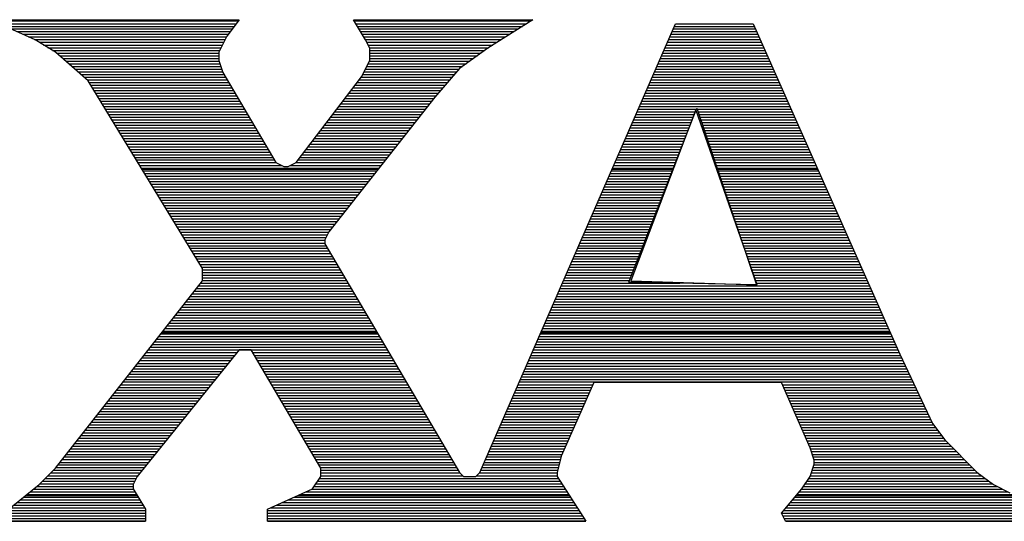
# Model space of a CAD drawing. Extents: x -10 to 137, y -26 to 192.
# Tile 12 of 78: x 26.74 to 28.81, y -10.11 to -9.06. Entities that reach past the tile are written whole.
import ezdxf

# ---------------------------------------------------------------- set-up
doc = ezdxf.new("R2010")
doc.units = 0
doc.layers.add('DF_TITLE_BLOCK', color=2, linetype='CONTINUOUS')

msp = doc.modelspace()

# ---------------------------------------------------------------- linework, layer by layer
at = {"layer": 'DF_TITLE_BLOCK'}
for points in [[(26.77145, -9.101836), (26.676962, -9.059164)], [(26.676962, -9.059164), (27.200202, -9.059164)], [(26.77145, -9.101836), (26.676962, -9.059164)], [(26.676962, -9.059164), (27.200202, -9.059164)], [(26.676962, -9.059164), (27.200202, -9.059164)], [(26.77145, -9.101836), (26.676962, -9.059164)], [(26.683058, -9.061704), (27.197916, -9.061704)], [(27.200202, -9.059164), (27.174294, -9.093454)], [(27.200202, -9.059164), (27.174294, -9.093454)], [(27.200202, -9.059164), (27.174294, -9.093454)], [(27.465632, -9.101836), (27.440232, -9.059164)], [(27.440232, -9.059164), (27.817422, -9.059164)], [(27.465632, -9.101836), (27.440232, -9.059164)], [(27.440232, -9.059164), (27.817422, -9.059164)], [(27.440232, -9.059164), (27.817422, -9.059164)], [(27.465632, -9.101836), (27.440232, -9.059164)], [(27.441756, -9.061704), (27.81285, -9.061704)], [(27.817422, -9.059164), (27.722934, -9.119108)], [(27.817422, -9.059164), (27.722934, -9.119108)], [(27.817422, -9.059164), (27.722934, -9.119108)], [(26.695504, -9.067546), (27.193598, -9.067546)], [(26.70795, -9.073134), (27.189534, -9.073134)], [(26.720396, -9.078722), (27.185216, -9.078722)], [(26.732588, -9.08431), (27.181152, -9.08431)], [(27.445058, -9.067546), (27.80396, -9.067546)], [(27.448614, -9.073134), (27.795324, -9.073134)], [(27.451916, -9.078722), (27.786434, -9.078722)], [(27.455218, -9.08431), (27.777544, -9.08431)], [(27.705662, -10.010648), (28.117142, -9.067546)], [(27.705662, -10.010648), (28.117142, -9.067546)], [(27.705662, -10.010648), (28.117142, -9.067546)], [(28.11003, -9.08431), (28.287576, -9.08431)], [(28.11257, -9.078722), (28.285036, -9.078722)], [(28.114856, -9.073134), (28.282496, -9.073134)], [(28.117142, -9.067546), (28.28021, -9.067546)], [(28.117142, -9.067546), (28.28021, -9.067546)], [(28.117142, -9.067546), (28.28021, -9.067546)], [(28.28021, -9.067546), (28.58882, -9.761982)], [(28.28021, -9.067546), (28.58882, -9.761982)], [(28.28021, -9.067546), (28.58882, -9.761982)], [(26.745034, -9.089898), (27.176834, -9.089898)], [(26.75748, -9.095486), (27.173278, -9.095486)], [(26.769672, -9.101074), (27.170484, -9.101074)], [(26.814122, -9.127744), (26.77145, -9.101836)], [(26.814122, -9.127744), (26.77145, -9.101836)], [(26.814122, -9.127744), (26.77145, -9.101836)], [(26.779578, -9.106662), (27.16769, -9.106662)], [(27.174294, -9.093454), (27.157022, -9.127744)], [(27.174294, -9.093454), (27.157022, -9.127744)], [(27.174294, -9.093454), (27.157022, -9.127744)], [(27.45852, -9.089898), (27.768654, -9.089898)], [(27.461822, -9.095486), (27.759764, -9.095486)], [(27.465378, -9.101074), (27.751128, -9.101074)], [(27.474522, -9.119108), (27.465632, -9.101836)], [(27.474522, -9.119108), (27.465632, -9.101836)], [(27.474522, -9.119108), (27.465632, -9.101836)], [(27.468172, -9.106662), (27.742238, -9.106662)], [(28.100124, -9.106662), (28.297482, -9.106662)], [(28.102664, -9.101074), (28.295196, -9.101074)], [(28.10495, -9.095486), (28.292656, -9.095486)], [(28.10749, -9.089898), (28.290116, -9.089898)], [(26.788976, -9.112504), (27.164642, -9.112504)], [(26.79812, -9.118092), (27.162102, -9.118092)], [(26.807772, -9.12368), (27.159054, -9.12368)], [(27.470966, -9.112504), (27.733348, -9.112504)], [(27.47376, -9.118092), (27.724458, -9.118092)], [(27.474522, -9.144762), (27.474522, -9.119108)], [(27.474522, -9.144762), (27.474522, -9.119108)], [(27.474522, -9.144762), (27.474522, -9.119108)], [(27.474522, -9.12368), (27.71633, -9.12368)], [(27.722934, -9.119108), (27.66299, -9.162034)], [(27.722934, -9.119108), (27.66299, -9.162034)], [(27.722934, -9.119108), (27.66299, -9.162034)], [(28.092758, -9.12368), (28.305102, -9.12368)], [(28.095298, -9.118092), (28.302562, -9.118092)], [(28.097838, -9.112504), (28.300022, -9.112504)], [(26.882702, -9.187688), (26.814122, -9.127744)], [(26.882702, -9.187688), (26.814122, -9.127744)], [(26.882702, -9.187688), (26.814122, -9.127744)], [(26.816154, -9.129268), (27.157022, -9.129268)], [(26.822504, -9.134856), (27.157022, -9.134856)], [(26.829108, -9.140444), (27.157022, -9.140444)], [(26.835458, -9.146032), (27.15753, -9.146032)], [(27.157022, -9.127744), (27.157022, -9.144762)], [(27.157022, -9.127744), (27.157022, -9.144762)], [(27.157022, -9.127744), (27.157022, -9.144762)], [(27.157022, -9.144762), (27.165912, -9.170416)], [(27.157022, -9.144762), (27.165912, -9.170416)], [(27.157022, -9.144762), (27.165912, -9.170416)], [(27.45725, -9.179052), (27.474522, -9.144762)], [(27.45725, -9.179052), (27.474522, -9.144762)], [(27.45725, -9.179052), (27.474522, -9.144762)], [(27.47376, -9.146032), (27.685088, -9.146032)], [(27.474522, -9.129268), (27.70871, -9.129268)], [(27.474522, -9.134856), (27.700836, -9.134856)], [(27.474522, -9.140444), (27.692962, -9.140444)], [(28.082852, -9.146032), (28.315008, -9.146032)], [(28.085646, -9.140444), (28.312722, -9.140444)], [(28.087932, -9.134856), (28.309928, -9.134856)], [(28.090472, -9.129268), (28.307642, -9.129268)], [(26.841808, -9.15162), (27.159562, -9.15162)], [(26.848412, -9.157462), (27.16134, -9.157462)], [(26.854762, -9.16305), (27.163118, -9.16305)], [(26.861112, -9.168638), (27.16515, -9.168638)], [(27.46233, -9.168638), (27.657148, -9.168638)], [(27.465378, -9.16305), (27.661974, -9.16305)], [(27.467918, -9.157462), (27.66934, -9.157462)], [(27.470966, -9.15162), (27.677214, -9.15162)], [(27.66299, -9.162034), (27.611682, -9.221978)], [(27.66299, -9.162034), (27.611682, -9.221978)], [(27.66299, -9.162034), (27.611682, -9.221978)], [(28.0732, -9.168638), (28.325168, -9.168638)], [(28.07574, -9.16305), (28.322628, -9.16305)], [(28.078026, -9.157462), (28.320088, -9.157462)], [(28.080566, -9.15162), (28.317548, -9.15162)], [(26.867462, -9.174226), (27.167944, -9.174226)], [(26.874066, -9.179814), (27.171246, -9.179814)], [(26.880416, -9.185656), (27.174548, -9.185656)], [(27.122732, -9.581896), (26.882702, -9.187688)], [(27.122732, -9.581896), (26.882702, -9.187688)], [(27.122732, -9.581896), (26.882702, -9.187688)], [(27.165912, -9.170416), (27.277164, -9.359138)], [(27.165912, -9.170416), (27.277164, -9.359138)], [(27.165912, -9.170416), (27.277164, -9.359138)], [(27.32009, -9.359138), (27.45725, -9.179052)], [(27.32009, -9.359138), (27.45725, -9.179052)], [(27.32009, -9.359138), (27.45725, -9.179052)], [(27.452424, -9.185656), (27.64267, -9.185656)], [(27.456488, -9.179814), (27.647496, -9.179814)], [(27.459536, -9.174226), (27.652322, -9.174226)], [(28.065834, -9.185656), (28.332534, -9.185656)], [(28.068374, -9.179814), (28.329994, -9.179814)], [(28.07066, -9.174226), (28.327454, -9.174226)], [(26.884988, -9.191244), (27.178104, -9.191244)], [(26.888544, -9.196578), (27.181152, -9.196578)], [(26.891846, -9.20242), (27.184454, -9.20242)], [(26.895402, -9.208008), (27.18801, -9.208008)], [(27.435152, -9.208008), (27.623366, -9.208008)], [(27.43947, -9.20242), (27.628192, -9.20242)], [(27.443788, -9.196578), (27.633018, -9.196578)], [(27.448106, -9.191244), (27.637844, -9.191244)], [(28.055928, -9.208008), (28.34244, -9.208008)], [(28.058468, -9.20242), (28.340154, -9.20242)], [(28.061008, -9.196578), (28.337614, -9.196578)], [(28.063548, -9.191244), (28.335074, -9.191244)], [(26.898704, -9.213596), (27.191312, -9.213596)], [(26.90226, -9.219184), (27.194614, -9.219184)], [(26.905562, -9.224772), (27.197916, -9.224772)], [(26.908864, -9.230614), (27.201218, -9.230614)], [(27.611682, -9.221978), (27.38867, -9.504934)], [(27.611682, -9.221978), (27.38867, -9.504934)], [(27.611682, -9.221978), (27.38867, -9.504934)], [(27.418134, -9.230614), (27.604824, -9.230614)], [(27.422198, -9.224772), (27.609142, -9.224772)], [(27.426516, -9.219184), (27.613968, -9.219184)], [(27.430834, -9.213596), (27.61854, -9.213596)], [(28.046276, -9.230614), (28.3526, -9.230614)], [(28.048562, -9.224772), (28.35006, -9.224772)], [(28.051102, -9.219184), (28.34752, -9.219184)], [(28.053642, -9.213596), (28.34498, -9.213596)], [(26.91242, -9.236202), (27.20452, -9.236202)], [(26.915722, -9.24179), (27.207822, -9.24179)], [(26.919278, -9.247378), (27.211124, -9.247378)], [(27.40518, -9.247378), (27.591362, -9.247378)], [(27.409498, -9.24179), (27.595934, -9.24179)], [(27.413816, -9.236202), (27.600252, -9.236202)], [(28.019352, -9.610598), (28.1621, -9.244838)], [(28.160322, -9.247632), (28.023162, -9.607804)], [(28.160322, -9.247632), (28.023162, -9.607804)], [(28.03891, -9.247378), (28.161084, -9.247378)], [(28.04145, -9.24179), (28.35768, -9.24179)], [(28.043736, -9.236202), (28.354886, -9.236202)], [(28.288592, -9.616186), (28.160322, -9.247632)], [(28.288592, -9.616186), (28.160322, -9.247632)], [(28.1621, -9.244838), (28.28783, -9.616186)], [(28.162862, -9.247378), (28.359966, -9.247378)], [(26.92258, -9.252966), (27.214426, -9.252966)], [(26.926136, -9.258554), (27.217728, -9.258554)], [(26.929438, -9.264142), (27.22103, -9.264142)], [(26.932994, -9.26973), (27.224586, -9.26973)], [(27.387908, -9.26973), (27.573836, -9.26973)], [(27.392226, -9.264142), (27.578154, -9.264142)], [(27.396544, -9.258554), (27.582726, -9.258554)], [(27.400862, -9.252966), (27.587044, -9.252966)], [(28.029004, -9.26973), (28.152194, -9.26973)], [(28.031544, -9.264142), (28.15448, -9.264142)], [(28.03383, -9.258554), (28.156766, -9.258554)], [(28.03637, -9.252966), (28.159052, -9.252966)], [(28.164894, -9.252966), (28.362506, -9.252966)], [(28.166672, -9.258554), (28.365046, -9.258554)], [(28.168704, -9.264142), (28.367586, -9.264142)], [(28.170482, -9.26973), (28.370126, -9.26973)], [(26.936296, -9.275572), (27.227888, -9.275572)], [(26.939852, -9.28116), (27.230936, -9.28116)], [(26.943154, -9.286748), (27.234492, -9.286748)], [(26.946456, -9.292336), (27.237794, -9.292336)], [(27.37089, -9.292336), (27.556056, -9.292336)], [(27.375208, -9.286748), (27.560628, -9.286748)], [(27.379526, -9.28116), (27.564946, -9.28116)], [(27.383844, -9.275572), (27.569264, -9.275572)], [(28.019352, -9.292336), (28.143558, -9.292336)], [(28.021638, -9.286748), (28.145844, -9.286748)], [(28.024178, -9.28116), (28.14813, -9.28116)], [(28.026464, -9.275572), (28.150162, -9.275572)], [(28.172514, -9.275572), (28.372412, -9.275572)], [(28.174292, -9.28116), (28.375206, -9.28116)], [(28.176324, -9.286748), (28.377492, -9.286748)], [(28.178102, -9.292336), (28.380032, -9.292336)], [(26.950012, -9.297924), (27.241096, -9.297924)], [(26.953314, -9.303512), (27.244398, -9.303512)], [(26.95687, -9.3091), (27.2477, -9.3091)], [(27.357936, -9.3091), (27.542594, -9.3091)], [(27.362508, -9.303512), (27.547166, -9.303512)], [(27.366572, -9.297924), (27.551484, -9.297924)], [(28.011986, -9.3091), (28.136954, -9.3091)], [(28.014272, -9.303512), (28.13924, -9.303512)], [(28.016812, -9.297924), (28.141272, -9.297924)], [(28.180134, -9.297924), (28.382572, -9.297924)], [(28.181912, -9.303512), (28.385112, -9.303512)], [(28.183944, -9.3091), (28.387652, -9.3091)], [(26.960172, -9.314688), (27.251002, -9.314688)], [(26.963728, -9.32053), (27.254304, -9.32053)], [(26.96703, -9.326118), (27.257606, -9.326118)], [(26.970586, -9.331706), (27.261162, -9.331706)], [(27.340918, -9.331706), (27.525068, -9.331706)], [(27.345236, -9.326118), (27.529386, -9.326118)], [(27.349554, -9.32053), (27.533958, -9.32053)], [(27.353618, -9.314688), (27.538276, -9.314688)], [(28.00208, -9.331706), (28.128318, -9.331706)], [(28.004366, -9.326118), (28.13035, -9.326118)], [(28.006906, -9.32053), (28.132636, -9.32053)], [(28.009446, -9.314688), (28.134668, -9.314688)], [(28.185722, -9.314688), (28.389938, -9.314688)], [(28.187754, -9.32053), (28.392478, -9.32053)], [(28.189532, -9.326118), (28.395018, -9.326118)], [(28.191564, -9.331706), (28.397558, -9.331706)], [(26.973888, -9.337294), (27.26421, -9.337294)], [(26.977444, -9.342882), (27.267512, -9.342882)], [(26.980746, -9.348724), (27.271068, -9.348724)], [(26.984302, -9.354058), (27.27437, -9.354058)], [(27.3239, -9.354058), (27.507288, -9.354058)], [(27.328218, -9.348724), (27.51186, -9.348724)], [(27.332282, -9.342882), (27.516178, -9.342882)], [(27.3366, -9.337294), (27.520496, -9.337294)], [(27.992174, -9.354058), (28.119428, -9.354058)], [(27.994714, -9.348724), (28.121714, -9.348724)], [(27.997254, -9.342882), (28.123746, -9.342882)], [(27.99954, -9.337294), (28.126032, -9.337294)], [(28.193342, -9.337294), (28.400098, -9.337294)], [(28.195374, -9.342882), (28.402638, -9.342882)], [(28.197152, -9.348724), (28.404924, -9.348724)], [(28.199184, -9.354058), (28.407464, -9.354058)], [(26.987604, -9.359646), (27.278688, -9.359646)], [(26.990906, -9.365488), (27.289864, -9.365488)], [(26.994462, -9.371076), (27.49408, -9.371076)], [(26.995986, -9.373616), (27.492048, -9.373616)], [(27.277164, -9.359138), (27.294182, -9.367774)], [(27.277164, -9.359138), (27.294182, -9.367774)], [(27.277164, -9.359138), (27.294182, -9.367774)], [(27.294182, -9.367774), (27.303072, -9.367774)], [(27.294182, -9.367774), (27.303072, -9.367774)], [(27.294182, -9.367774), (27.303072, -9.367774)], [(27.303072, -9.367774), (27.32009, -9.359138)], [(27.303072, -9.367774), (27.32009, -9.359138)], [(27.303072, -9.367774), (27.32009, -9.359138)], [(27.30739, -9.365488), (27.498398, -9.365488)], [(27.318566, -9.359646), (27.50297, -9.359646)], [(27.983792, -9.373616), (28.112316, -9.373616)], [(27.984808, -9.371076), (28.112824, -9.371076)], [(27.987348, -9.365488), (28.114856, -9.365488)], [(27.989888, -9.359646), (28.117142, -9.359646)], [(28.200962, -9.359646), (28.410004, -9.359646)], [(28.202994, -9.365488), (28.412544, -9.365488)], [(28.20401, -9.373616), (28.416354, -9.373616)], [(28.204772, -9.371076), (28.415084, -9.371076)], [(26.997764, -9.376664), (27.489762, -9.376664)], [(27.00132, -9.382252), (27.48519, -9.382252)], [(27.004622, -9.38784), (27.480618, -9.38784)], [(27.008178, -9.393682), (27.4763, -9.393682)], [(27.975156, -9.393682), (28.103934, -9.393682)], [(27.977442, -9.38784), (28.10622, -9.38784)], [(27.979982, -9.382252), (28.108506, -9.382252)], [(27.982268, -9.376664), (28.110792, -9.376664)], [(28.206804, -9.376664), (28.41737, -9.376664)], [(28.208582, -9.382252), (28.420164, -9.382252)], [(28.210614, -9.38784), (28.42245, -9.38784)], [(28.212392, -9.393682), (28.42499, -9.393682)], [(27.01148, -9.39927), (27.471728, -9.39927)], [(27.015036, -9.404604), (27.46741, -9.404604)], [(27.018338, -9.410446), (27.463092, -9.410446)], [(27.021894, -9.416034), (27.45852, -9.416034)], [(27.96525, -9.416034), (28.095298, -9.416034)], [(27.96779, -9.410446), (28.09733, -9.410446)], [(27.970076, -9.404604), (28.099616, -9.404604)], [(27.972616, -9.39927), (28.101902, -9.39927)], [(28.214424, -9.39927), (28.42753, -9.39927)], [(28.216202, -9.404604), (28.43007, -9.404604)], [(28.218234, -9.410446), (28.43261, -9.410446)], [(28.220012, -9.416034), (28.434896, -9.416034)], [(27.025196, -9.421622), (27.454202, -9.421622)], [(27.028752, -9.42721), (27.44963, -9.42721)], [(27.032054, -9.432798), (27.445312, -9.432798)], [(27.957884, -9.432798), (28.088694, -9.432798)], [(27.960424, -9.42721), (28.09098, -9.42721)], [(27.962964, -9.421622), (28.093012, -9.421622)], [(28.222044, -9.421622), (28.43769, -9.421622)], [(28.223822, -9.42721), (28.439976, -9.42721)], [(28.225854, -9.432798), (28.442516, -9.432798)], [(27.03561, -9.43864), (27.440994, -9.43864)], [(27.038912, -9.444228), (27.436422, -9.444228)], [(27.042468, -9.449816), (27.432104, -9.449816)], [(27.04577, -9.455404), (27.427532, -9.455404)], [(27.947978, -9.455404), (28.079804, -9.455404)], [(27.950518, -9.449816), (28.08209, -9.449816)], [(27.953058, -9.444228), (28.084376, -9.444228)], [(27.955344, -9.43864), (28.086408, -9.43864)], [(28.227632, -9.43864), (28.445056, -9.43864)], [(28.229664, -9.444228), (28.447596, -9.444228)], [(28.231442, -9.449816), (28.450136, -9.449816)], [(28.233474, -9.455404), (28.452422, -9.455404)], [(27.049326, -9.460992), (27.423214, -9.460992)], [(27.052628, -9.46658), (27.418642, -9.46658)], [(27.056184, -9.472168), (27.414324, -9.472168)], [(27.059486, -9.477756), (27.409752, -9.477756)], [(27.938326, -9.477756), (28.071168, -9.477756)], [(27.940866, -9.472168), (28.073454, -9.472168)], [(27.943152, -9.46658), (28.075486, -9.46658)], [(27.945692, -9.460992), (28.077518, -9.460992)], [(28.235252, -9.460992), (28.454962, -9.460992)], [(28.237284, -9.46658), (28.457502, -9.46658)], [(28.239062, -9.472168), (28.460042, -9.472168)], [(28.241094, -9.477756), (28.462328, -9.477756)], [(27.063042, -9.483598), (27.405434, -9.483598)], [(27.066344, -9.489186), (27.400862, -9.489186)], [(27.0699, -9.494774), (27.396544, -9.494774)], [(27.93096, -9.494774), (28.064564, -9.494774)], [(27.933246, -9.489186), (28.066596, -9.489186)], [(27.935786, -9.483598), (28.068882, -9.483598)], [(28.242872, -9.483598), (28.465122, -9.483598)], [(28.244904, -9.489186), (28.467408, -9.489186)], [(28.246682, -9.494774), (28.469948, -9.494774)], [(27.073202, -9.500362), (27.392226, -9.500362)], [(27.076758, -9.50595), (27.387908, -9.50595)], [(27.08006, -9.511538), (27.385368, -9.511538)], [(27.083616, -9.517126), (27.38232, -9.517126)], [(27.38867, -9.504934), (27.380034, -9.521952)], [(27.38867, -9.504934), (27.380034, -9.521952)], [(27.38867, -9.504934), (27.380034, -9.521952)], [(27.921054, -9.517126), (28.055674, -9.517126)], [(27.923594, -9.511538), (28.05796, -9.511538)], [(27.92588, -9.50595), (28.059992, -9.50595)], [(27.92842, -9.500362), (28.062278, -9.500362)], [(28.248714, -9.500362), (28.472488, -9.500362)], [(28.250492, -9.50595), (28.475028, -9.50595)], [(28.252524, -9.511538), (28.477568, -9.511538)], [(28.254302, -9.517126), (28.479854, -9.517126)], [(27.086918, -9.522714), (27.380034, -9.522714)], [(27.090474, -9.528556), (27.380034, -9.528556)], [(27.093776, -9.534144), (27.38232, -9.534144)], [(27.097332, -9.539732), (27.385368, -9.539732)], [(27.380034, -9.521952), (27.380034, -9.530588)], [(27.380034, -9.521952), (27.380034, -9.530588)], [(27.380034, -9.521952), (27.380034, -9.530588)], [(27.380034, -9.530588), (27.66299, -10.010648)], [(27.380034, -9.530588), (27.66299, -10.010648)], [(27.380034, -9.530588), (27.66299, -10.010648)], [(27.911402, -9.539732), (28.047038, -9.539732)], [(27.913688, -9.534144), (28.04907, -9.534144)], [(27.916228, -9.528556), (28.051356, -9.528556)], [(27.918768, -9.522714), (28.053642, -9.522714)], [(28.256334, -9.522714), (28.482648, -9.522714)], [(28.258112, -9.528556), (28.484934, -9.528556)], [(28.260144, -9.534144), (28.487474, -9.534144)], [(28.261922, -9.539732), (28.490014, -9.539732)], [(27.100634, -9.54532), (27.38867, -9.54532)], [(27.103936, -9.550908), (27.392226, -9.550908)], [(27.107492, -9.55675), (27.395528, -9.55675)], [(27.110794, -9.562084), (27.398576, -9.562084)], [(27.901496, -9.562084), (28.038148, -9.562084)], [(27.903782, -9.55675), (28.04018, -9.55675)], [(27.906322, -9.550908), (28.042466, -9.550908)], [(27.908862, -9.54532), (28.044752, -9.54532)], [(28.263954, -9.54532), (28.492554, -9.54532)], [(28.265732, -9.550908), (28.495094, -9.550908)], [(28.267764, -9.55675), (28.49738, -9.55675)], [(28.269542, -9.562084), (28.49992, -9.562084)], [(27.11435, -9.567672), (27.402132, -9.567672)], [(27.117652, -9.573514), (27.405434, -9.573514)], [(27.121208, -9.579102), (27.408736, -9.579102)], [(27.122732, -9.607804), (27.122732, -9.581896)], [(27.122732, -9.607804), (27.122732, -9.581896)], [(27.122732, -9.607804), (27.122732, -9.581896)], [(27.89413, -9.579102), (28.031544, -9.579102)], [(27.89667, -9.573514), (28.03383, -9.573514)], [(27.898956, -9.567672), (28.036116, -9.567672)], [(28.271574, -9.567672), (28.50246, -9.567672)], [(28.273352, -9.573514), (28.505, -9.573514)], [(28.275384, -9.579102), (28.50754, -9.579102)], [(27.122732, -9.58469), (27.412038, -9.58469)], [(27.122732, -9.590278), (27.41534, -9.590278)], [(27.122732, -9.595866), (27.418642, -9.595866)], [(27.122732, -9.601708), (27.421944, -9.601708)], [(27.884224, -9.601708), (28.022654, -9.601708)], [(27.886764, -9.595866), (28.02494, -9.595866)], [(27.889304, -9.590278), (28.027226, -9.590278)], [(27.89159, -9.58469), (28.029258, -9.58469)], [(28.277162, -9.58469), (28.51008, -9.58469)], [(28.279194, -9.590278), (28.512366, -9.590278)], [(28.280972, -9.595866), (28.514906, -9.595866)], [(28.283004, -9.601708), (28.517446, -9.601708)], [(26.814122, -10.002012), (27.122732, -9.607804)], [(26.814122, -10.002012), (27.122732, -9.607804)], [(26.814122, -10.002012), (27.122732, -9.607804)], [(27.110032, -9.62406), (27.435152, -9.62406)], [(27.11435, -9.618472), (27.43185, -9.618472)], [(27.118922, -9.61263), (27.428548, -9.61263)], [(27.122732, -9.607296), (27.425246, -9.607296)], [(27.874572, -9.62406), (28.527606, -9.62406)], [(27.876858, -9.618472), (28.524812, -9.618472)], [(27.879398, -9.61263), (28.126032, -9.61263)], [(27.881684, -9.607296), (28.020622, -9.607296)], [(28.28783, -9.616186), (28.019352, -9.610598)], [(28.023162, -9.607804), (28.288592, -9.616186)], [(28.023162, -9.607804), (28.288592, -9.616186)], [(28.284782, -9.607296), (28.519986, -9.607296)], [(28.286814, -9.61263), (28.522526, -9.61263)], [(27.096824, -9.640824), (27.445058, -9.640824)], [(27.101142, -9.635236), (27.441756, -9.635236)], [(27.105714, -9.629648), (27.438454, -9.629648)], [(27.867206, -9.640824), (28.534972, -9.640824)], [(27.869492, -9.635236), (28.532432, -9.635236)], [(27.872032, -9.629648), (28.529892, -9.629648)], [(27.079298, -9.66343), (27.45852, -9.66343)], [(27.083616, -9.657842), (27.454964, -9.657842)], [(27.088188, -9.652254), (27.451662, -9.652254)], [(27.092506, -9.646666), (27.44836, -9.646666)], [(27.8573, -9.66343), (28.545132, -9.66343)], [(27.859586, -9.657842), (28.542338, -9.657842)], [(27.86238, -9.652254), (28.540052, -9.652254)], [(27.864666, -9.646666), (28.537512, -9.646666)], [(27.061772, -9.685782), (27.471728, -9.685782)], [(27.06609, -9.680194), (27.468426, -9.680194)], [(27.070408, -9.674606), (27.46487, -9.674606)], [(27.074726, -9.669018), (27.461568, -9.669018)], [(27.847394, -9.685782), (28.555038, -9.685782)], [(27.849934, -9.680194), (28.552498, -9.680194)], [(27.852474, -9.674606), (28.549958, -9.674606)], [(27.85476, -9.669018), (28.547418, -9.669018)], [(27.048564, -9.7028), (27.481634, -9.7028)], [(27.052882, -9.697212), (27.478332, -9.697212)], [(27.0572, -9.691624), (27.474776, -9.691624)], [(27.840282, -9.7028), (28.562404, -9.7028)], [(27.842568, -9.697212), (28.559864, -9.697212)], [(27.845108, -9.691624), (28.557578, -9.691624)], [(27.031038, -9.725152), (27.494842, -9.725152)], [(27.035102, -9.719564), (27.49154, -9.719564)], [(27.037642, -9.716516), (27.489762, -9.716516)], [(27.039674, -9.713976), (27.488238, -9.713976)], [(27.043992, -9.708388), (27.484936, -9.708388)], [(27.830376, -9.725152), (28.572564, -9.725152)], [(27.832662, -9.719564), (28.570024, -9.719564)], [(27.834186, -9.716516), (28.568754, -9.716516)], [(27.835202, -9.713976), (28.567484, -9.713976)], [(27.837742, -9.708388), (28.564944, -9.708388)], [(27.013258, -9.747758), (27.50805, -9.747758)], [(27.017576, -9.74217), (27.504748, -9.74217)], [(27.022148, -9.736582), (27.501446, -9.736582)], [(27.026466, -9.73074), (27.498144, -9.73074)], [(27.82047, -9.747758), (28.58247, -9.747758)], [(27.82301, -9.74217), (28.57993, -9.74217)], [(27.825296, -9.736582), (28.57739, -9.736582)], [(27.827836, -9.73074), (28.57485, -9.73074)], [(27.200202, -9.753346), (26.985572, -10.019284)], [(27.200202, -9.753346), (26.985572, -10.019284)], [(27.200202, -9.753346), (26.985572, -10.019284)], [(27.00005, -9.764776), (27.191058, -9.764776)], [(27.004368, -9.758934), (27.19563, -9.758934)], [(27.00894, -9.753346), (27.511352, -9.753346)], [(27.225602, -9.753346), (27.200202, -9.753346)], [(27.225602, -9.753346), (27.200202, -9.753346)], [(27.225602, -9.753346), (27.200202, -9.753346)], [(27.371652, -10.002012), (27.225602, -9.753346)], [(27.371652, -10.002012), (27.225602, -9.753346)], [(27.371652, -10.002012), (27.225602, -9.753346)], [(27.229158, -9.758934), (27.514654, -9.758934)], [(27.232206, -9.764776), (27.517956, -9.764776)], [(27.813104, -9.764776), (28.59009, -9.764776)], [(27.815644, -9.758934), (28.587296, -9.758934)], [(27.818184, -9.753346), (28.58501, -9.753346)], [(28.58882, -9.761982), (28.6574, -9.907778)], [(28.58882, -9.761982), (28.6574, -9.907778)], [(28.58882, -9.761982), (28.6574, -9.907778)], [(26.982524, -9.787128), (27.17277, -9.787128)], [(26.986842, -9.78154), (27.177342, -9.78154)], [(26.991414, -9.775698), (27.181914, -9.775698)], [(26.995732, -9.77011), (27.186486, -9.77011)], [(27.235508, -9.77011), (27.521258, -9.77011)], [(27.239064, -9.775698), (27.52456, -9.775698)], [(27.242112, -9.78154), (27.527862, -9.78154)], [(27.245414, -9.787128), (27.531164, -9.787128)], [(27.803198, -9.787128), (28.600758, -9.787128)], [(27.805738, -9.78154), (28.597964, -9.78154)], [(27.808278, -9.775698), (28.595424, -9.775698)], [(27.810818, -9.77011), (28.59263, -9.77011)], [(26.964744, -9.809734), (27.154736, -9.809734)], [(26.969316, -9.803892), (27.159308, -9.803892)], [(26.973634, -9.798304), (27.16388, -9.798304)], [(26.977952, -9.792716), (27.168452, -9.792716)], [(27.24897, -9.792716), (27.53472, -9.792716)], [(27.252018, -9.798304), (27.537768, -9.798304)], [(27.25532, -9.803892), (27.54107, -9.803892)], [(27.258622, -9.809734), (27.544626, -9.809734)], [(27.793546, -9.809734), (28.611172, -9.809734)], [(27.796086, -9.803892), (28.608632, -9.803892)], [(27.798372, -9.798304), (28.605838, -9.798304)], [(27.800912, -9.792716), (28.603298, -9.792716)], [(26.95179, -9.826498), (27.14102, -9.826498)], [(26.956108, -9.820656), (27.145592, -9.820656)], [(26.960426, -9.815322), (27.150164, -9.815322)], [(27.261924, -9.815322), (27.547928, -9.815322)], [(27.265226, -9.820656), (27.550976, -9.820656)], [(27.268528, -9.826498), (27.554532, -9.826498)], [(27.78618, -9.826498), (27.943914, -9.826498)], [(27.78872, -9.820656), (28.616506, -9.820656)], [(27.791006, -9.815322), (28.613712, -9.815322)], [(27.945692, -9.821926), (27.877112, -9.976358)], [(27.945692, -9.821926), (27.877112, -9.976358)], [(27.945692, -9.821926), (27.877112, -9.976358)], [(28.340154, -9.821926), (27.945692, -9.821926)], [(28.340154, -9.821926), (27.945692, -9.821926)], [(28.340154, -9.821926), (27.945692, -9.821926)], [(28.400352, -9.959086), (28.340154, -9.821926)], [(28.400352, -9.959086), (28.340154, -9.821926)], [(28.400352, -9.959086), (28.340154, -9.821926)], [(28.342186, -9.826498), (28.619046, -9.826498)], [(26.93401, -9.84885), (27.122986, -9.84885)], [(26.938328, -9.843262), (27.127558, -9.843262)], [(26.9429, -9.837674), (27.13213, -9.837674)], [(26.947218, -9.832086), (27.136448, -9.832086)], [(27.27183, -9.832086), (27.557834, -9.832086)], [(27.275132, -9.837674), (27.561136, -9.837674)], [(27.278434, -9.843262), (27.564438, -9.843262)], [(27.281736, -9.84885), (27.56774, -9.84885)], [(27.776274, -9.84885), (27.934008, -9.84885)], [(27.778814, -9.843262), (27.936294, -9.843262)], [(27.7811, -9.837674), (27.938834, -9.837674)], [(27.78364, -9.832086), (27.941374, -9.832086)], [(28.344726, -9.832086), (28.62184, -9.832086)], [(28.347012, -9.837674), (28.62438, -9.837674)], [(28.349552, -9.843262), (28.62692, -9.843262)], [(28.351838, -9.84885), (28.629714, -9.84885)], [(26.916484, -9.871456), (27.104952, -9.871456)], [(26.920802, -9.865868), (27.109524, -9.865868)], [(26.925374, -9.86028), (27.114096, -9.86028)], [(26.929692, -9.854692), (27.118414, -9.854692)], [(27.285038, -9.854692), (27.571042, -9.854692)], [(27.28834, -9.86028), (27.574344, -9.86028)], [(27.291642, -9.865868), (27.577646, -9.865868)], [(27.294944, -9.871456), (27.580948, -9.871456)], [(27.766622, -9.871456), (27.923848, -9.871456)], [(27.768908, -9.865868), (27.926388, -9.865868)], [(27.771448, -9.86028), (27.928928, -9.86028)], [(27.773988, -9.854692), (27.931214, -9.854692)], [(28.354378, -9.854692), (28.632254, -9.854692)], [(28.356918, -9.86028), (28.635048, -9.86028)], [(28.359458, -9.865868), (28.637588, -9.865868)], [(28.361744, -9.871456), (28.640382, -9.871456)], [(26.903276, -9.88822), (27.091236, -9.88822)], [(26.907594, -9.882632), (27.095808, -9.882632)], [(26.912166, -9.877044), (27.10038, -9.877044)], [(27.298246, -9.877044), (27.58425, -9.877044)], [(27.301548, -9.882632), (27.587552, -9.882632)], [(27.30485, -9.88822), (27.590854, -9.88822)], [(27.759002, -9.88822), (27.916482, -9.88822)], [(27.761796, -9.882632), (27.918768, -9.882632)], [(27.764082, -9.877044), (27.921308, -9.877044)], [(28.364284, -9.877044), (28.642922, -9.877044)], [(28.366824, -9.882632), (28.645716, -9.882632)], [(28.36911, -9.88822), (28.648256, -9.88822)], [(26.88575, -9.910826), (27.073202, -9.910826)], [(26.890068, -9.905238), (27.07752, -9.905238)], [(26.894386, -9.89965), (27.082092, -9.89965)], [(26.898704, -9.893808), (27.086664, -9.893808)], [(27.308152, -9.893808), (27.594156, -9.893808)], [(27.311454, -9.89965), (27.597458, -9.89965)], [(27.314756, -9.905238), (27.60076, -9.905238)], [(27.318058, -9.910826), (27.604062, -9.910826)], [(27.74935, -9.910826), (27.906322, -9.910826)], [(27.75189, -9.905238), (27.908862, -9.905238)], [(27.754176, -9.89965), (27.911402, -9.89965)], [(27.756716, -9.893808), (27.913942, -9.893808)], [(28.37165, -9.893808), (28.650796, -9.893808)], [(28.373936, -9.89965), (28.65359, -9.89965)], [(28.37673, -9.905238), (28.65613, -9.905238)], [(28.379016, -9.910826), (28.659686, -9.910826)], [(28.6574, -9.907778), (28.683054, -9.942068)], [(28.6574, -9.907778), (28.683054, -9.942068)], [(28.6574, -9.907778), (28.683054, -9.942068)], [(26.86797, -9.933178), (27.054914, -9.933178)], [(26.872542, -9.92759), (27.059486, -9.92759)], [(26.87686, -9.922002), (27.064058, -9.922002)], [(26.881178, -9.916414), (27.06863, -9.916414)], [(27.32136, -9.916414), (27.607364, -9.916414)], [(27.324662, -9.922002), (27.61092, -9.922002)], [(27.327964, -9.92759), (27.613968, -9.92759)], [(27.331266, -9.933178), (27.61727, -9.933178)], [(27.739698, -9.933178), (27.896416, -9.933178)], [(27.741984, -9.92759), (27.898956, -9.92759)], [(27.744524, -9.922002), (27.901496, -9.922002)], [(27.74681, -9.916414), (27.903782, -9.916414)], [(28.381556, -9.916414), (28.664004, -9.916414)], [(28.383842, -9.922002), (28.668068, -9.922002)], [(28.386382, -9.92759), (28.672386, -9.92759)], [(28.388922, -9.933178), (28.67645, -9.933178)], [(26.855016, -9.950196), (27.041198, -9.950196)], [(26.859334, -9.944608), (27.04577, -9.944608)], [(26.863652, -9.938766), (27.050342, -9.938766)], [(27.334568, -9.938766), (27.620826, -9.938766)], [(27.337616, -9.944608), (27.624128, -9.944608)], [(27.341172, -9.950196), (27.627176, -9.950196)], [(27.732078, -9.950196), (27.88905, -9.950196)], [(27.734618, -9.944608), (27.891336, -9.944608)], [(27.737158, -9.938766), (27.893876, -9.938766)], [(28.391208, -9.938766), (28.680768, -9.938766)], [(28.393748, -9.944608), (28.685594, -9.944608)], [(28.396288, -9.950196), (28.691182, -9.950196)], [(28.683054, -9.942068), (28.751634, -10.010648)], [(28.683054, -9.942068), (28.751634, -10.010648)], [(28.683054, -9.942068), (28.751634, -10.010648)], [(26.837236, -9.972802), (27.023164, -9.972802)], [(26.841554, -9.96696), (27.027736, -9.96696)], [(26.846126, -9.961372), (27.032308, -9.961372)], [(26.850444, -9.955784), (27.03688, -9.955784)], [(27.344474, -9.955784), (27.630732, -9.955784)], [(27.347522, -9.961372), (27.634034, -9.961372)], [(27.351078, -9.96696), (27.637336, -9.96696)], [(27.35438, -9.972802), (27.640638, -9.972802)], [(27.722426, -9.972802), (27.87889, -9.972802)], [(27.724712, -9.96696), (27.88143, -9.96696)], [(27.727252, -9.961372), (27.88397, -9.961372)], [(27.729792, -9.955784), (27.886256, -9.955784)], [(28.398828, -9.955784), (28.69677, -9.955784)], [(28.408734, -9.984994), (28.400352, -9.959086)], [(28.408734, -9.984994), (28.400352, -9.959086)], [(28.408734, -9.984994), (28.400352, -9.959086)], [(28.40086, -9.961372), (28.702358, -9.961372)], [(28.402892, -9.96696), (28.7082, -9.96696)], [(28.40467, -9.972802), (28.713788, -9.972802)], [(26.81971, -9.995154), (27.00513, -9.995154)], [(26.824028, -9.989566), (27.009702, -9.989566)], [(26.828346, -9.983724), (27.014274, -9.983724)], [(26.832918, -9.978136), (27.018846, -9.978136)], [(27.357428, -9.978136), (27.64394, -9.978136)], [(27.360984, -9.983724), (27.647242, -9.983724)], [(27.364032, -9.989566), (27.650544, -9.989566)], [(27.367334, -9.995154), (27.653846, -9.995154)], [(27.71252, -9.995154), (27.87254, -9.995154)], [(27.71506, -9.989566), (27.874064, -9.989566)], [(27.7176, -9.983724), (27.875334, -9.983724)], [(27.719886, -9.978136), (27.876858, -9.978136)], [(27.877112, -9.976358), (27.86873, -10.010648)], [(27.877112, -9.976358), (27.86873, -10.010648)], [(27.877112, -9.976358), (27.86873, -10.010648)], [(28.400352, -10.019284), (28.408734, -9.993376)], [(28.400352, -10.019284), (28.408734, -9.993376)], [(28.400352, -10.019284), (28.408734, -9.993376)], [(28.406448, -9.978136), (28.719376, -9.978136)], [(28.408226, -9.995154), (28.73614, -9.995154)], [(28.40848, -9.983724), (28.724964, -9.983724)], [(28.408734, -9.993376), (28.408734, -9.984994)], [(28.408734, -9.993376), (28.408734, -9.984994)], [(28.408734, -9.993376), (28.408734, -9.984994)], [(28.408734, -9.989566), (28.730552, -9.989566)], [(26.779832, -10.036302), (26.814122, -10.002012)], [(26.779832, -10.036302), (26.814122, -10.002012)], [(26.779832, -10.036302), (26.814122, -10.002012)], [(26.804216, -10.011918), (26.991414, -10.011918)], [(26.810058, -10.00633), (26.995986, -10.00633)], [(26.815392, -10.000742), (27.000558, -10.000742)], [(27.37089, -10.000742), (27.657148, -10.000742)], [(27.371652, -10.019284), (27.371652, -10.002012)], [(27.371652, -10.019284), (27.371652, -10.002012)], [(27.371652, -10.019284), (27.371652, -10.002012)], [(27.371652, -10.00633), (27.66045, -10.00633)], [(27.371652, -10.011918), (27.66426, -10.011918)], [(27.66299, -10.010648), (27.671372, -10.019284)], [(27.66299, -10.010648), (27.671372, -10.019284)], [(27.66299, -10.010648), (27.671372, -10.019284)], [(27.69728, -10.019284), (27.705662, -10.010648)], [(27.69728, -10.019284), (27.705662, -10.010648)], [(27.69728, -10.019284), (27.705662, -10.010648)], [(27.704392, -10.011918), (27.86873, -10.011918)], [(27.707694, -10.00633), (27.869746, -10.00633)], [(27.70998, -10.000742), (27.871016, -10.000742)], [(27.86873, -10.010648), (27.86873, -10.019284)], [(27.86873, -10.010648), (27.86873, -10.019284)], [(27.86873, -10.010648), (27.86873, -10.019284)], [(28.402638, -10.011918), (28.753412, -10.011918)], [(28.404416, -10.00633), (28.747316, -10.00633)], [(28.406448, -10.000742), (28.741728, -10.000742)], [(28.751634, -10.010648), (28.785924, -10.036302)], [(28.751634, -10.010648), (28.785924, -10.036302)], [(28.751634, -10.010648), (28.785924, -10.036302)], [(26.694234, -10.104882), (26.779832, -10.036302)], [(26.694234, -10.104882), (26.779832, -10.036302)], [(26.694234, -10.104882), (26.779832, -10.036302)], [(26.781864, -10.034524), (26.977952, -10.034524)], [(26.787452, -10.028936), (26.980746, -10.028936)], [(26.79304, -10.023348), (26.983794, -10.023348)], [(26.798628, -10.01776), (26.986842, -10.01776)], [(26.985572, -10.019284), (26.97719, -10.036302)], [(26.985572, -10.019284), (26.97719, -10.036302)], [(26.985572, -10.019284), (26.97719, -10.036302)], [(26.97719, -10.036302), (26.97719, -10.044938)], [(26.97719, -10.036302), (26.97719, -10.044938)], [(26.97719, -10.036302), (26.97719, -10.044938)], [(27.35438, -10.044938), (27.371652, -10.019284)], [(27.35438, -10.044938), (27.371652, -10.019284)], [(27.35438, -10.044938), (27.371652, -10.019284)], [(27.361238, -10.034524), (27.878382, -10.034524)], [(27.365048, -10.028936), (27.874826, -10.028936)], [(27.368858, -10.023348), (27.87127, -10.023348)], [(27.371652, -10.01776), (27.669848, -10.01776)], [(27.671372, -10.019284), (27.69728, -10.019284)], [(27.671372, -10.019284), (27.69728, -10.019284)], [(27.671372, -10.019284), (27.69728, -10.019284)], [(27.698804, -10.01776), (27.86873, -10.01776)], [(27.86873, -10.019284), (27.928674, -10.113518)], [(27.86873, -10.019284), (27.928674, -10.113518)], [(27.86873, -10.019284), (27.928674, -10.113518)], [(28.38308, -10.044938), (28.400352, -10.019284)], [(28.38308, -10.044938), (28.400352, -10.019284)], [(28.38308, -10.044938), (28.400352, -10.019284)], [(28.389938, -10.034524), (28.783638, -10.034524)], [(28.393748, -10.028936), (28.776018, -10.028936)], [(28.397558, -10.023348), (28.768652, -10.023348)], [(28.400606, -10.01776), (28.761032, -10.01776)], [(28.785924, -10.036302), (28.820214, -10.053574)], [(28.785924, -10.036302), (28.820214, -10.053574)], [(28.785924, -10.036302), (28.820214, -10.053574)], [(26.754178, -10.056876), (26.984556, -10.056876)], [(26.76129, -10.051288), (26.981, -10.051288)], [(26.768148, -10.0457), (26.977698, -10.0457)], [(26.77526, -10.040112), (26.97719, -10.040112)], [(26.97719, -10.044938), (27.002844, -10.087864)], [(26.97719, -10.044938), (27.002844, -10.087864)], [(26.97719, -10.044938), (27.002844, -10.087864)], [(27.259892, -10.087864), (27.35438, -10.044938)], [(27.259892, -10.087864), (27.35438, -10.044938)], [(27.259892, -10.087864), (27.35438, -10.044938)], [(27.32771, -10.056876), (27.89286, -10.056876)], [(27.340156, -10.051288), (27.88905, -10.051288)], [(27.352602, -10.0457), (27.885494, -10.0457)], [(27.357428, -10.040112), (27.882192, -10.040112)], [(28.340154, -10.096246), (28.38308, -10.044938)], [(28.340154, -10.096246), (28.38308, -10.044938)], [(28.340154, -10.096246), (28.38308, -10.044938)], [(28.37292, -10.056876), (28.829104, -10.056876)], [(28.377746, -10.051288), (28.815896, -10.051288)], [(28.382318, -10.0457), (28.804974, -10.0457)], [(28.386128, -10.040112), (28.793544, -10.040112)], [(26.725984, -10.079482), (26.997764, -10.079482)], [(26.733096, -10.073894), (26.994462, -10.073894)], [(26.740208, -10.068306), (26.99116, -10.068306)], [(26.747066, -10.062718), (26.987858, -10.062718)], [(26.750876, -10.059416), (26.985826, -10.059416)], [(27.27818, -10.079482), (27.907084, -10.079482)], [(27.290626, -10.073894), (27.903528, -10.073894)], [(27.303072, -10.068306), (27.899972, -10.068306)], [(27.315264, -10.062718), (27.896162, -10.062718)], [(27.322376, -10.059416), (27.894384, -10.059416)], [(28.354124, -10.079482), (28.88981, -10.079482)], [(28.35895, -10.073894), (28.872792, -10.073894)], [(28.363522, -10.068306), (28.857044, -10.068306)], [(28.368348, -10.062718), (28.843074, -10.062718)], [(28.370888, -10.059416), (28.8352, -10.059416)], [(26.704902, -10.096246), (27.002844, -10.096246)], [(26.712014, -10.090658), (27.002844, -10.090658)], [(26.718872, -10.08507), (27.00132, -10.08507)], [(27.002844, -10.087864), (27.002844, -10.113518)], [(27.002844, -10.087864), (27.002844, -10.113518)], [(27.002844, -10.087864), (27.002844, -10.113518)], [(27.259892, -10.113518), (27.259892, -10.087864)], [(27.259892, -10.113518), (27.259892, -10.087864)], [(27.259892, -10.113518), (27.259892, -10.087864)], [(27.259892, -10.090658), (27.914196, -10.090658)], [(27.259892, -10.096246), (27.917752, -10.096246)], [(27.265988, -10.08507), (27.91064, -10.08507)], [(28.34879, -10.113518), (28.340154, -10.096246)], [(28.34879, -10.113518), (28.340154, -10.096246)], [(28.340154, -10.096246), (28.914702, -10.096246)], [(28.34879, -10.113518), (28.340154, -10.096246)], [(28.344726, -10.090658), (28.914702, -10.090658)], [(28.349552, -10.08507), (28.906574, -10.08507)], [(26.694234, -10.107676), (27.002844, -10.107676)], [(26.694234, -10.113264), (27.002844, -10.113264)], [(27.002844, -10.113518), (26.694234, -10.113518)], [(27.002844, -10.113518), (26.694234, -10.113518)], [(27.002844, -10.113518), (26.694234, -10.113518)], [(26.698044, -10.101834), (27.002844, -10.101834)], [(27.259892, -10.101834), (27.921308, -10.101834)], [(27.259892, -10.107676), (27.924864, -10.107676)], [(27.259892, -10.113264), (27.928674, -10.113264)], [(27.928674, -10.113518), (27.259892, -10.113518)], [(27.928674, -10.113518), (27.259892, -10.113518)], [(27.928674, -10.113518), (27.259892, -10.113518)], [(28.342948, -10.101834), (28.914702, -10.101834)], [(28.345742, -10.107676), (28.914702, -10.107676)], [(28.348536, -10.113264), (28.914702, -10.113264)], [(28.914702, -10.113518), (28.34879, -10.113518)], [(28.914702, -10.113518), (28.34879, -10.113518)], [(28.914702, -10.113518), (28.34879, -10.113518)]]:
    msp.add_lwpolyline(points, dxfattribs=at)

doc.saveas('drawing.dxf')
